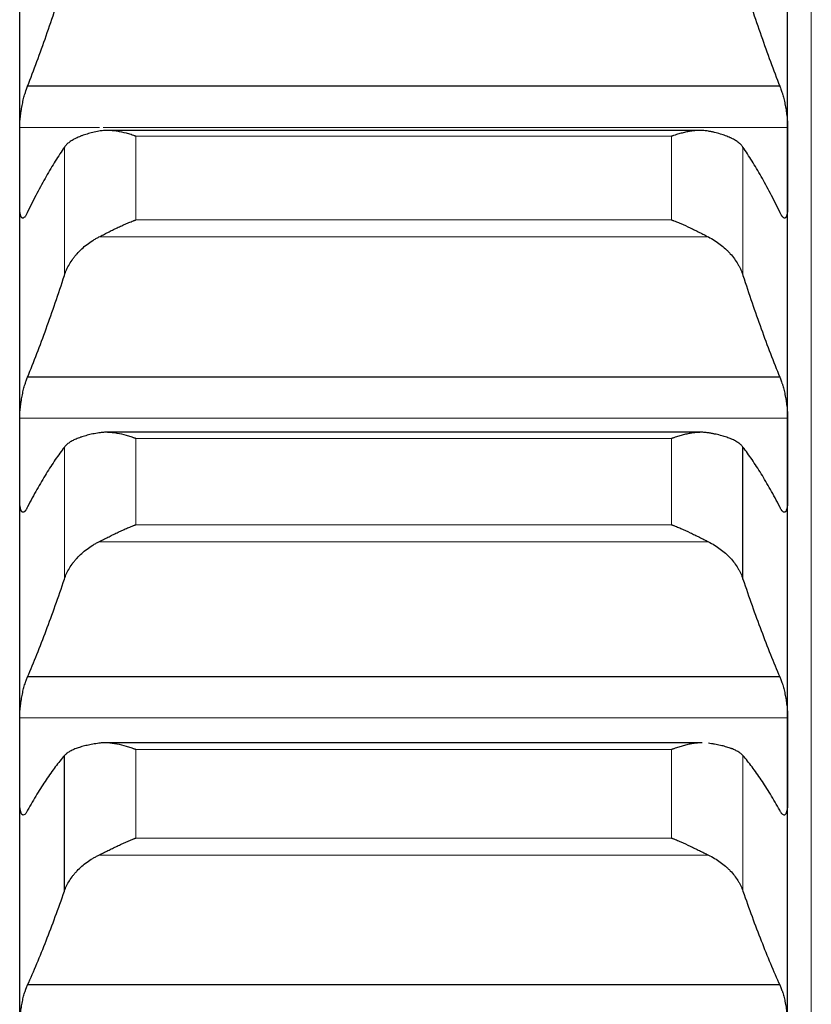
# Model space of a CAD drawing. Header units: inches. Extents: x 0 to 20790, y -12 to 14700.
# Tile 87 of 256: x 8061 to 8115, y 5663 to 5730. Entities that reach past the tile are written whole.
import ezdxf

# ---------------------------------------------------------------- set-up
doc = ezdxf.new("R2010")
doc.units = ezdxf.units.IN
doc.layers.add('1', color=7, linetype='Continuous', true_color=0xffffff)

msp = doc.modelspace()

# ---------------------------------------------------------------- linework, layer by layer
at = {"layer": '1', "color": 110, "linetype": 'Continuous', "lineweight": 13}
for p, q in [((8115.011, 4941.645), (8115.011, 5948.987)), ((8066.813, 5722.478), (8061.414, 5722.478)), ((8113.409, 5722.478), (8067.053, 5722.478)), ((8105.556, 5721.881), (8069.267, 5721.881)), ((8069.267, 5716.211), (8069.267, 5721.881)), ((8105.556, 5716.211), (8105.556, 5721.881)), ((8064.438, 5712.452), (8064.438, 5721.136)), ((8110.385, 5712.452), (8110.385, 5721.136)), ((8105.556, 5716.211), (8069.267, 5716.211)), ((8108.043, 5715.06), (8066.78, 5715.06)), ((8113.409, 5702.782), (8061.414, 5702.782)), ((8064.438, 5691.884), (8064.438, 5700.825)), ((8105.556, 5701.405), (8069.267, 5701.405)), ((8069.267, 5695.567), (8069.267, 5701.405)), ((8105.556, 5695.567), (8105.556, 5701.405)), ((8105.556, 5695.567), (8069.267, 5695.567)), ((8108.043, 5694.415), (8066.78, 5694.415)), ((8113.409, 5682.497), (8061.414, 5682.497)), ((8105.556, 5680.341), (8069.267, 5680.341)), ((8069.267, 5674.344), (8069.267, 5680.341)), ((8105.556, 5674.344), (8105.556, 5680.341)), ((8110.385, 5670.742), (8110.385, 5679.926)), ((8105.556, 5674.344), (8069.267, 5674.344)), ((8108.043, 5673.193), (8066.78, 5673.193))]:
    msp.add_line(p, q, dxfattribs=at)
at = {"layer": '1', "color": 2, "linetype": 'Continuous', "lineweight": 25}
for p, q in [((8061.411, 5719.784), (8061.411, 5738.945)), ((8113.411, 5719.784), (8113.411, 5738.945)), ((8112.874, 5725.276), (8061.949, 5725.276)), ((8107.454, 5722.272), (8067.341, 5722.272)), ((8061.411, 5700.006), (8061.411, 5719.784)), ((8113.411, 5700.006), (8113.411, 5719.784)), ((8112.874, 5705.567), (8061.949, 5705.567)), ((8107.531, 5701.828), (8067.269, 5701.828)), ((8110.385, 5691.884), (8110.385, 5700.825)), ((8061.411, 5679.641), (8061.411, 5700.006)), ((8113.411, 5679.641), (8113.411, 5700.006)), ((8112.874, 5685.262), (8061.949, 5685.262)), ((8107.608, 5680.796), (8067.197, 5680.796)), ((8061.411, 5658.723), (8061.411, 5679.641)), ((8064.438, 5670.742), (8064.438, 5679.926)), ((8113.411, 5658.723), (8113.411, 5679.641)), ((8112.874, 5664.394), (8061.949, 5664.394))]:
    msp.add_line(p, q, dxfattribs=at)
for points in [[(8061.949, 5725.276), (8062.16, 5725.818), (8062.58, 5726.929), (8063.205, 5728.674), (8063.824, 5730.498), (8064.234, 5731.767), (8064.438, 5732.415)], [(8110.385, 5732.415), (8110.589, 5731.767), (8110.999, 5730.498), (8111.618, 5728.674), (8112.243, 5726.929), (8112.663, 5725.818), (8112.874, 5725.276)], [(8061.411, 5719.784), (8061.411, 5720.682), (8061.412, 5721.58), (8061.414, 5722.478)], [(8113.409, 5722.478), (8113.411, 5721.58), (8113.411, 5720.682), (8113.411, 5719.784)], [(8064.438, 5721.136), (8064.234, 5720.842), (8063.824, 5720.217), (8063.205, 5719.175), (8062.58, 5718.027), (8062.16, 5717.191), (8061.949, 5716.756)], [(8112.874, 5716.756), (8112.663, 5717.191), (8112.243, 5718.027), (8111.618, 5719.175), (8110.999, 5720.217), (8110.589, 5720.842), (8110.385, 5721.136)], [(8061.414, 5717.091), (8061.412, 5717.989), (8061.411, 5718.887), (8061.411, 5719.784)], [(8113.411, 5719.784), (8113.411, 5718.887), (8113.411, 5717.989), (8113.409, 5717.091)], [(8061.949, 5705.567), (8062.16, 5706.085), (8062.58, 5707.15), (8063.205, 5708.83), (8063.824, 5710.592), (8064.234, 5711.823), (8064.438, 5712.452)], [(8110.385, 5712.452), (8110.589, 5711.823), (8110.999, 5710.592), (8111.618, 5708.83), (8112.243, 5707.15), (8112.663, 5706.085), (8112.874, 5705.567)], [(8061.411, 5700.006), (8061.411, 5700.931), (8061.412, 5701.857), (8061.414, 5702.782)], [(8113.409, 5702.782), (8113.411, 5701.857), (8113.411, 5700.931), (8113.411, 5700.006)], [(8064.438, 5700.825), (8064.234, 5700.56), (8063.824, 5699.994), (8063.205, 5699.037), (8062.58, 5697.973), (8062.16, 5697.191), (8061.949, 5696.783)], [(8112.874, 5696.783), (8112.663, 5697.191), (8112.243, 5697.973), (8111.618, 5699.037), (8110.999, 5699.994), (8110.589, 5700.56), (8110.385, 5700.825)], [(8061.414, 5697.23), (8061.412, 5698.155), (8061.411, 5699.081), (8061.411, 5700.006)], [(8113.411, 5700.006), (8113.411, 5699.081), (8113.411, 5698.155), (8113.409, 5697.23)], [(8061.949, 5685.262), (8062.16, 5685.756), (8062.58, 5686.773), (8063.205, 5688.386), (8063.824, 5690.084), (8064.234, 5691.274), (8064.438, 5691.884)], [(8110.385, 5691.884), (8110.589, 5691.274), (8110.999, 5690.084), (8111.618, 5688.386), (8112.243, 5686.773), (8112.663, 5685.756), (8112.874, 5685.262)], [(8061.411, 5679.641), (8061.411, 5680.593), (8061.412, 5681.545), (8061.414, 5682.497)], [(8113.409, 5682.497), (8113.411, 5681.545), (8113.411, 5680.593), (8113.411, 5679.641)], [(8061.414, 5676.786), (8061.412, 5677.738), (8061.411, 5678.69), (8061.411, 5679.641)], [(8064.438, 5679.926), (8064.234, 5679.692), (8063.824, 5679.185), (8063.205, 5678.315), (8062.58, 5677.336), (8062.16, 5676.61), (8061.949, 5676.228)], [(8112.874, 5676.228), (8112.663, 5676.61), (8112.243, 5677.336), (8111.618, 5678.315), (8110.999, 5679.185), (8110.589, 5679.692), (8110.385, 5679.926)], [(8113.411, 5679.641), (8113.411, 5678.69), (8113.411, 5677.738), (8113.409, 5676.786)], [(8061.949, 5664.394), (8062.16, 5664.863), (8062.58, 5665.832), (8063.205, 5667.374), (8063.824, 5669.006), (8064.234, 5670.153), (8064.438, 5670.742)], [(8110.385, 5670.742), (8110.589, 5670.153), (8110.999, 5669.006), (8111.618, 5667.374), (8112.243, 5665.832), (8112.663, 5664.863), (8112.874, 5664.394)]]:
    msp.add_open_spline(points, degree=3, dxfattribs=at)
for points, knots in [([(8061.414, 5722.478), (8061.414, 5722.53), (8061.416, 5722.638), (8061.424, 5722.809), (8061.433, 5722.93), (8061.441, 5723.022), (8061.444, 5723.053), (8061.45, 5723.116), (8061.453, 5723.148), (8061.471, 5723.306), (8061.488, 5723.435), (8061.512, 5723.598), (8061.518, 5723.631), (8061.526, 5723.681), (8061.528, 5723.697), (8061.534, 5723.73), (8061.548, 5723.812), (8061.574, 5723.958), (8061.6, 5724.085), (8061.627, 5724.212), (8061.641, 5724.274), (8061.685, 5724.46), (8061.716, 5724.578), (8061.763, 5724.746), (8061.78, 5724.801), (8061.804, 5724.88), (8061.813, 5724.906), (8061.83, 5724.958), (8061.838, 5724.983), (8061.88, 5725.106), (8061.914, 5725.195), (8061.949, 5725.276)], [0, 0, 0, 0, 0.0625, 0.125, 0.1875, 0.1875, 0.21875, 0.21875, 0.25, 0.25, 0.375, 0.375, 0.40625, 0.40625, 0.421875, 0.421875, 0.4375, 0.5, 0.5625, 0.5625, 0.625, 0.625, 0.75, 0.75, 0.8125, 0.8125, 0.84375, 0.84375, 0.875, 0.875, 1, 1, 1, 1]), ([(8112.874, 5725.276), (8112.908, 5725.195), (8112.942, 5725.106), (8112.993, 5724.96), (8113.009, 5724.909), (8113.034, 5724.83), (8113.042, 5724.803), (8113.059, 5724.748), (8113.067, 5724.72), (8113.107, 5724.579), (8113.137, 5724.461), (8113.181, 5724.278), (8113.195, 5724.215), (8113.215, 5724.12), (8113.222, 5724.088), (8113.235, 5724.023), (8113.241, 5723.991), (8113.273, 5723.83), (8113.295, 5723.7), (8113.32, 5723.537), (8113.325, 5723.504), (8113.334, 5723.439), (8113.338, 5723.406), (8113.351, 5723.309), (8113.359, 5723.244), (8113.38, 5723.055), (8113.39, 5722.932), (8113.399, 5722.784), (8113.401, 5722.755), (8113.404, 5722.697), (8113.405, 5722.668), (8113.408, 5722.584), (8113.409, 5722.53), (8113.409, 5722.478)], [0, 0, 0, 0, 0.125, 0.125, 0.1875, 0.1875, 0.21875, 0.21875, 0.25, 0.25, 0.375, 0.375, 0.4375, 0.4375, 0.46875, 0.46875, 0.5, 0.5, 0.625, 0.625, 0.65625, 0.65625, 0.6875, 0.6875, 0.75, 0.75, 0.875, 0.875, 0.90625, 0.90625, 0.9375, 0.9375, 1, 1, 1, 1]), ([(8066.78, 5722.223), (8066.634, 5722.196), (8066.494, 5722.166), (8066.225, 5722.102), (8065.968, 5722.034), (8065.731, 5721.956), (8065.591, 5721.904), (8065.563, 5721.894), (8065.508, 5721.872), (8065.481, 5721.861), (8065.401, 5721.828), (8065.349, 5721.806), (8065.199, 5721.737), (8065.107, 5721.689), (8064.935, 5721.589), (8064.856, 5721.538), (8064.748, 5721.457), (8064.713, 5721.429), (8064.665, 5721.387), (8064.649, 5721.373), (8064.618, 5721.345), (8064.603, 5721.33), (8064.531, 5721.257), (8064.48, 5721.198), (8064.438, 5721.136)], [0, 0, 0, 0, 0.125, 0.125, 0.25, 0.375, 0.375, 0.40625, 0.40625, 0.4375, 0.4375, 0.5, 0.5, 0.625, 0.625, 0.75, 0.75, 0.8125, 0.8125, 0.84375, 0.84375, 0.875, 0.875, 1, 1, 1, 1]), ([(8069.267, 5721.881), (8069.264, 5721.883), (8069.261, 5721.884), (8069.254, 5721.886), (8069.251, 5721.887), (8069.241, 5721.891), (8069.221, 5721.898), (8069.175, 5721.914), (8069.082, 5721.945), (8069.003, 5721.971), (8068.845, 5722.021), (8068.74, 5722.051), (8068.426, 5722.135), (8068.218, 5722.181), (8067.907, 5722.231), (8067.803, 5722.244), (8067.648, 5722.259), (8067.596, 5722.263), (8067.492, 5722.268), (8067.44, 5722.27), (8067.286, 5722.273), (8067.183, 5722.27), (8066.98, 5722.255), (8066.88, 5722.242), (8066.78, 5722.223)], [0, 0, 0, 0, 0.003906, 0.003906, 0.007812, 0.007812, 0.015625, 0.03125, 0.0625, 0.125, 0.125, 0.25, 0.25, 0.5, 0.5, 0.625, 0.625, 0.6875, 0.6875, 0.75, 0.75, 0.875, 0.875, 1, 1, 1, 1]), ([(8108.043, 5722.223), (8107.943, 5722.242), (8107.843, 5722.254), (8107.642, 5722.27), (8107.541, 5722.273), (8107.337, 5722.27), (8107.234, 5722.264), (8107.027, 5722.245), (8106.923, 5722.232), (8106.713, 5722.199), (8106.609, 5722.179), (8106.399, 5722.133), (8106.294, 5722.108), (8106.084, 5722.051), (8105.978, 5722.021), (8105.82, 5721.971), (8105.741, 5721.945), (8105.648, 5721.914), (8105.602, 5721.898), (8105.582, 5721.891), (8105.569, 5721.886), (8105.562, 5721.884), (8105.556, 5721.881)], [0, 0, 0, 0, 0.125, 0.125, 0.25, 0.25, 0.375, 0.375, 0.5, 0.5, 0.625, 0.625, 0.75, 0.75, 0.875, 0.875, 0.9375, 0.96875, 0.984375, 0.992188, 0.992188, 1, 1, 1, 1]), ([(8110.385, 5721.136), (8110.343, 5721.198), (8110.293, 5721.257), (8110.178, 5721.372), (8110.049, 5721.483), (8109.891, 5721.587), (8109.762, 5721.663), (8109.717, 5721.687), (8109.647, 5721.724), (8109.623, 5721.736), (8109.574, 5721.759), (8109.55, 5721.771), (8109.425, 5721.828), (8109.213, 5721.915), (8108.978, 5721.993), (8108.731, 5722.067), (8108.602, 5722.101), (8108.432, 5722.142), (8108.398, 5722.15), (8108.328, 5722.165), (8108.223, 5722.188), (8108.116, 5722.209), (8108.043, 5722.223)], [0, 0, 0, 0, 0.125, 0.125, 0.25, 0.375, 0.375, 0.4375, 0.4375, 0.46875, 0.46875, 0.5, 0.5, 0.625, 0.75, 0.75, 0.875, 0.875, 0.90625, 0.90625, 0.9375, 1, 1, 1, 1]), ([(8061.949, 5716.756), (8061.914, 5716.677), (8061.88, 5716.608), (8061.83, 5716.522), (8061.813, 5716.496), (8061.789, 5716.46), (8061.781, 5716.449), (8061.764, 5716.429), (8061.756, 5716.419), (8061.716, 5716.375), (8061.686, 5716.352), (8061.642, 5716.336), (8061.628, 5716.333), (8061.608, 5716.334), (8061.601, 5716.336), (8061.588, 5716.34), (8061.581, 5716.343), (8061.55, 5716.36), (8061.528, 5716.387), (8061.503, 5716.436), (8061.498, 5716.447), (8061.489, 5716.47), (8061.484, 5716.482), (8061.472, 5716.521), (8061.464, 5716.55), (8061.443, 5716.645), (8061.433, 5716.719), (8061.423, 5716.826), (8061.422, 5716.848), (8061.419, 5716.894), (8061.418, 5716.917), (8061.415, 5716.989), (8061.414, 5717.039), (8061.414, 5717.091)], [0, 0, 0, 0, 0.125, 0.125, 0.1875, 0.1875, 0.21875, 0.21875, 0.25, 0.25, 0.375, 0.375, 0.4375, 0.4375, 0.46875, 0.46875, 0.5, 0.5, 0.625, 0.625, 0.65625, 0.65625, 0.6875, 0.6875, 0.75, 0.75, 0.875, 0.875, 0.90625, 0.90625, 0.9375, 0.9375, 1, 1, 1, 1]), ([(8113.409, 5717.091), (8113.409, 5717.039), (8113.407, 5716.939), (8113.399, 5716.805), (8113.39, 5716.724), (8113.382, 5716.668), (8113.379, 5716.65), (8113.373, 5716.615), (8113.369, 5716.598), (8113.352, 5716.519), (8113.335, 5716.467), (8113.31, 5716.418), (8113.305, 5716.409), (8113.297, 5716.396), (8113.295, 5716.392), (8113.289, 5716.384), (8113.275, 5716.366), (8113.248, 5716.343), (8113.223, 5716.335), (8113.196, 5716.333), (8113.181, 5716.335), (8113.138, 5716.352), (8113.107, 5716.375), (8113.059, 5716.427), (8113.043, 5716.448), (8113.018, 5716.483), (8113.01, 5716.495), (8112.993, 5716.522), (8112.985, 5716.535), (8112.943, 5716.608), (8112.908, 5716.677), (8112.874, 5716.756)], [0, 0, 0, 0, 0.0625, 0.125, 0.1875, 0.1875, 0.21875, 0.21875, 0.25, 0.25, 0.375, 0.375, 0.40625, 0.40625, 0.421875, 0.421875, 0.4375, 0.5, 0.5625, 0.5625, 0.625, 0.625, 0.75, 0.75, 0.8125, 0.8125, 0.84375, 0.84375, 0.875, 0.875, 1, 1, 1, 1]), ([(8066.78, 5715.06), (8066.88, 5715.111), (8066.98, 5715.162), (8067.181, 5715.266), (8067.282, 5715.318), (8067.486, 5715.422), (8067.589, 5715.473), (8067.795, 5715.576), (8067.9, 5715.627), (8068.109, 5715.727), (8068.214, 5715.776), (8068.424, 5715.871), (8068.529, 5715.917), (8068.739, 5716.007), (8068.844, 5716.05), (8069.003, 5716.112), (8069.082, 5716.143), (8069.175, 5716.177), (8069.221, 5716.194), (8069.241, 5716.202), (8069.254, 5716.206), (8069.261, 5716.209), (8069.267, 5716.211)], [0, 0, 0, 0, 0.125, 0.125, 0.25, 0.25, 0.375, 0.375, 0.5, 0.5, 0.625, 0.625, 0.75, 0.75, 0.875, 0.875, 0.9375, 0.96875, 0.984375, 0.992187, 0.992187, 1, 1, 1, 1]), ([(8105.556, 5716.211), (8105.559, 5716.21), (8105.562, 5716.209), (8105.569, 5716.206), (8105.572, 5716.205), (8105.582, 5716.202), (8105.602, 5716.194), (8105.648, 5716.177), (8105.741, 5716.143), (8105.82, 5716.112), (8105.978, 5716.05), (8106.083, 5716.007), (8106.397, 5715.874), (8106.605, 5715.779), (8106.916, 5715.63), (8107.02, 5715.58), (8107.175, 5715.503), (8107.227, 5715.477), (8107.33, 5715.425), (8107.382, 5715.398), (8107.537, 5715.319), (8107.64, 5715.267), (8107.843, 5715.162), (8107.943, 5715.111), (8108.043, 5715.06)], [0, 0, 0, 0, 0.003906, 0.003906, 0.007812, 0.007812, 0.015625, 0.03125, 0.0625, 0.125, 0.125, 0.25, 0.25, 0.5, 0.5, 0.625, 0.625, 0.6875, 0.6875, 0.75, 0.75, 0.875, 0.875, 1, 1, 1, 1]), ([(8064.438, 5712.452), (8064.48, 5712.584), (8064.53, 5712.713), (8064.645, 5712.968), (8064.774, 5713.218), (8064.932, 5713.46), (8065.061, 5713.638), (8065.106, 5713.697), (8065.176, 5713.784), (8065.2, 5713.813), (8065.249, 5713.87), (8065.273, 5713.898), (8065.398, 5714.038), (8065.609, 5714.254), (8065.845, 5714.453), (8066.092, 5714.643), (8066.221, 5714.734), (8066.391, 5714.841), (8066.425, 5714.862), (8066.495, 5714.904), (8066.599, 5714.965), (8066.707, 5715.023), (8066.78, 5715.06)], [0, 0, 0, 0, 0.125, 0.125, 0.25, 0.375, 0.375, 0.4375, 0.4375, 0.46875, 0.46875, 0.5, 0.5, 0.625, 0.75, 0.75, 0.875, 0.875, 0.90625, 0.90625, 0.9375, 1, 1, 1, 1]), ([(8108.043, 5715.06), (8108.189, 5714.986), (8108.329, 5714.906), (8108.598, 5714.736), (8108.855, 5714.557), (8109.091, 5714.358), (8109.232, 5714.227), (8109.26, 5714.201), (8109.315, 5714.147), (8109.342, 5714.12), (8109.422, 5714.039), (8109.474, 5713.983), (8109.624, 5713.815), (8109.716, 5713.7), (8109.888, 5713.465), (8109.967, 5713.344), (8110.075, 5713.159), (8110.109, 5713.097), (8110.158, 5713.002), (8110.174, 5712.97), (8110.205, 5712.907), (8110.22, 5712.874), (8110.292, 5712.714), (8110.343, 5712.584), (8110.385, 5712.452)], [0, 0, 0, 0, 0.125, 0.125, 0.25, 0.375, 0.375, 0.40625, 0.40625, 0.4375, 0.4375, 0.5, 0.5, 0.625, 0.625, 0.75, 0.75, 0.8125, 0.8125, 0.84375, 0.84375, 0.875, 0.875, 1, 1, 1, 1]), ([(8061.414, 5702.782), (8061.414, 5702.836), (8061.416, 5702.947), (8061.424, 5703.122), (8061.433, 5703.245), (8061.441, 5703.339), (8061.444, 5703.371), (8061.45, 5703.434), (8061.453, 5703.466), (8061.471, 5703.626), (8061.488, 5703.756), (8061.512, 5703.92), (8061.518, 5703.952), (8061.526, 5704.002), (8061.528, 5704.018), (8061.534, 5704.051), (8061.548, 5704.133), (8061.574, 5704.278), (8061.6, 5704.405), (8061.627, 5704.53), (8061.641, 5704.592), (8061.685, 5704.775), (8061.716, 5704.891), (8061.763, 5705.055), (8061.78, 5705.108), (8061.804, 5705.185), (8061.813, 5705.211), (8061.83, 5705.26), (8061.838, 5705.285), (8061.88, 5705.404), (8061.914, 5705.49), (8061.949, 5705.567)], [0, 0, 0, 0, 0.0625, 0.125, 0.1875, 0.1875, 0.21875, 0.21875, 0.25, 0.25, 0.375, 0.375, 0.40625, 0.40625, 0.421875, 0.421875, 0.4375, 0.5, 0.5625, 0.5625, 0.625, 0.625, 0.75, 0.75, 0.8125, 0.8125, 0.84375, 0.84375, 0.875, 0.875, 1, 1, 1, 1]), ([(8112.874, 5705.567), (8112.908, 5705.49), (8112.942, 5705.404), (8112.993, 5705.263), (8113.009, 5705.213), (8113.034, 5705.136), (8113.042, 5705.11), (8113.059, 5705.057), (8113.067, 5705.029), (8113.107, 5704.892), (8113.137, 5704.776), (8113.181, 5704.595), (8113.195, 5704.534), (8113.215, 5704.439), (8113.222, 5704.407), (8113.235, 5704.343), (8113.241, 5704.311), (8113.273, 5704.151), (8113.295, 5704.021), (8113.32, 5703.858), (8113.325, 5703.825), (8113.334, 5703.76), (8113.338, 5703.727), (8113.351, 5703.628), (8113.359, 5703.564), (8113.38, 5703.372), (8113.39, 5703.248), (8113.399, 5703.097), (8113.401, 5703.067), (8113.404, 5703.007), (8113.405, 5702.978), (8113.408, 5702.892), (8113.409, 5702.836), (8113.409, 5702.782)], [0, 0, 0, 0, 0.125, 0.125, 0.1875, 0.1875, 0.21875, 0.21875, 0.25, 0.25, 0.375, 0.375, 0.4375, 0.4375, 0.46875, 0.46875, 0.5, 0.5, 0.625, 0.625, 0.65625, 0.65625, 0.6875, 0.6875, 0.75, 0.75, 0.875, 0.875, 0.90625, 0.90625, 0.9375, 0.9375, 1, 1, 1, 1]), ([(8066.78, 5701.791), (8066.634, 5701.767), (8066.494, 5701.741), (8066.225, 5701.685), (8065.968, 5701.625), (8065.731, 5701.556), (8065.591, 5701.51), (8065.563, 5701.501), (8065.508, 5701.482), (8065.481, 5701.472), (8065.401, 5701.443), (8065.349, 5701.423), (8065.199, 5701.362), (8065.107, 5701.319), (8064.935, 5701.231), (8064.856, 5701.185), (8064.748, 5701.112), (8064.713, 5701.088), (8064.665, 5701.05), (8064.649, 5701.038), (8064.618, 5701.012), (8064.603, 5700.999), (8064.531, 5700.934), (8064.48, 5700.88), (8064.438, 5700.825)], [0, 0, 0, 0, 0.125, 0.125, 0.25, 0.375, 0.375, 0.40625, 0.40625, 0.4375, 0.4375, 0.5, 0.5, 0.625, 0.625, 0.75, 0.75, 0.8125, 0.8125, 0.84375, 0.84375, 0.875, 0.875, 1, 1, 1, 1]), ([(8069.267, 5701.405), (8069.264, 5701.407), (8069.261, 5701.408), (8069.254, 5701.41), (8069.251, 5701.411), (8069.241, 5701.415), (8069.221, 5701.422), (8069.175, 5701.439), (8069.082, 5701.471), (8069.003, 5701.498), (8068.845, 5701.55), (8068.74, 5701.582), (8068.426, 5701.67), (8068.218, 5701.719), (8067.907, 5701.775), (8067.803, 5701.79), (8067.648, 5701.807), (8067.596, 5701.812), (8067.492, 5701.82), (8067.44, 5701.823), (8067.286, 5701.829), (8067.183, 5701.828), (8066.98, 5701.817), (8066.88, 5701.807), (8066.78, 5701.791)], [0, 0, 0, 0, 0.003906, 0.003906, 0.007812, 0.007812, 0.015625, 0.03125, 0.0625, 0.125, 0.125, 0.25, 0.25, 0.5, 0.5, 0.625, 0.625, 0.6875, 0.6875, 0.75, 0.75, 0.875, 0.875, 1, 1, 1, 1]), ([(8108.043, 5701.791), (8107.943, 5701.807), (8107.843, 5701.817), (8107.642, 5701.828), (8107.541, 5701.829), (8107.337, 5701.822), (8107.234, 5701.814), (8107.027, 5701.791), (8106.923, 5701.776), (8106.713, 5701.739), (8106.609, 5701.717), (8106.399, 5701.668), (8106.294, 5701.641), (8106.084, 5701.582), (8105.978, 5701.55), (8105.82, 5701.498), (8105.741, 5701.471), (8105.648, 5701.439), (8105.602, 5701.422), (8105.582, 5701.415), (8105.569, 5701.41), (8105.562, 5701.408), (8105.556, 5701.405)], [0, 0, 0, 0, 0.125, 0.125, 0.25, 0.25, 0.375, 0.375, 0.5, 0.5, 0.625, 0.625, 0.75, 0.75, 0.875, 0.875, 0.9375, 0.96875, 0.984375, 0.992188, 0.992188, 1, 1, 1, 1]), ([(8110.385, 5700.825), (8110.343, 5700.88), (8110.293, 5700.934), (8110.178, 5701.037), (8110.049, 5701.136), (8109.891, 5701.229), (8109.762, 5701.296), (8109.717, 5701.318), (8109.647, 5701.35), (8109.623, 5701.361), (8109.574, 5701.382), (8109.55, 5701.392), (8109.425, 5701.443), (8109.213, 5701.52), (8108.978, 5701.589), (8108.731, 5701.654), (8108.602, 5701.684), (8108.432, 5701.719), (8108.398, 5701.726), (8108.328, 5701.74), (8108.223, 5701.76), (8108.116, 5701.779), (8108.043, 5701.791)], [0, 0, 0, 0, 0.125, 0.125, 0.25, 0.375, 0.375, 0.4375, 0.4375, 0.46875, 0.46875, 0.5, 0.5, 0.625, 0.75, 0.75, 0.875, 0.875, 0.90625, 0.90625, 0.9375, 1, 1, 1, 1]), ([(8061.949, 5696.783), (8061.914, 5696.707), (8061.88, 5696.643), (8061.83, 5696.564), (8061.813, 5696.54), (8061.789, 5696.508), (8061.781, 5696.499), (8061.764, 5696.48), (8061.756, 5696.472), (8061.716, 5696.434), (8061.686, 5696.416), (8061.642, 5696.408), (8061.628, 5696.408), (8061.608, 5696.413), (8061.601, 5696.415), (8061.588, 5696.422), (8061.581, 5696.426), (8061.55, 5696.451), (8061.528, 5696.482), (8061.503, 5696.538), (8061.498, 5696.55), (8061.489, 5696.575), (8061.484, 5696.588), (8061.472, 5696.631), (8061.464, 5696.662), (8061.443, 5696.764), (8061.433, 5696.842), (8061.423, 5696.955), (8061.422, 5696.978), (8061.419, 5697.025), (8061.418, 5697.049), (8061.415, 5697.124), (8061.414, 5697.176), (8061.414, 5697.23)], [0, 0, 0, 0, 0.125, 0.125, 0.1875, 0.1875, 0.21875, 0.21875, 0.25, 0.25, 0.375, 0.375, 0.4375, 0.4375, 0.46875, 0.46875, 0.5, 0.5, 0.625, 0.625, 0.65625, 0.65625, 0.6875, 0.6875, 0.75, 0.75, 0.875, 0.875, 0.90625, 0.90625, 0.9375, 0.9375, 1, 1, 1, 1]), ([(8113.409, 5697.23), (8113.409, 5697.176), (8113.407, 5697.073), (8113.399, 5696.932), (8113.39, 5696.848), (8113.382, 5696.788), (8113.379, 5696.769), (8113.373, 5696.732), (8113.369, 5696.714), (8113.352, 5696.629), (8113.335, 5696.573), (8113.31, 5696.517), (8113.305, 5696.506), (8113.297, 5696.492), (8113.295, 5696.487), (8113.289, 5696.478), (8113.275, 5696.457), (8113.248, 5696.428), (8113.223, 5696.415), (8113.196, 5696.408), (8113.181, 5696.408), (8113.138, 5696.416), (8113.107, 5696.434), (8113.059, 5696.479), (8113.043, 5696.497), (8113.018, 5696.528), (8113.01, 5696.54), (8112.993, 5696.564), (8112.985, 5696.576), (8112.943, 5696.643), (8112.908, 5696.707), (8112.874, 5696.783)], [0, 0, 0, 0, 0.0625, 0.125, 0.1875, 0.1875, 0.21875, 0.21875, 0.25, 0.25, 0.375, 0.375, 0.40625, 0.40625, 0.421875, 0.421875, 0.4375, 0.5, 0.5625, 0.5625, 0.625, 0.625, 0.75, 0.75, 0.8125, 0.8125, 0.84375, 0.84375, 0.875, 0.875, 1, 1, 1, 1]), ([(8066.78, 5694.415), (8066.88, 5694.464), (8066.98, 5694.515), (8067.181, 5694.617), (8067.282, 5694.668), (8067.486, 5694.771), (8067.589, 5694.822), (8067.795, 5694.924), (8067.9, 5694.975), (8068.109, 5695.075), (8068.214, 5695.125), (8068.424, 5695.221), (8068.529, 5695.267), (8068.739, 5695.358), (8068.844, 5695.402), (8069.003, 5695.466), (8069.082, 5695.497), (8069.175, 5695.532), (8069.221, 5695.55), (8069.241, 5695.557), (8069.254, 5695.562), (8069.261, 5695.564), (8069.267, 5695.567)], [0, 0, 0, 0, 0.125, 0.125, 0.25, 0.25, 0.375, 0.375, 0.5, 0.5, 0.625, 0.625, 0.75, 0.75, 0.875, 0.875, 0.9375, 0.96875, 0.984375, 0.992188, 0.992188, 1, 1, 1, 1]), ([(8105.556, 5695.567), (8105.559, 5695.566), (8105.562, 5695.564), (8105.569, 5695.562), (8105.572, 5695.561), (8105.582, 5695.557), (8105.602, 5695.55), (8105.648, 5695.532), (8105.741, 5695.497), (8105.82, 5695.466), (8105.978, 5695.402), (8106.083, 5695.358), (8106.397, 5695.223), (8106.605, 5695.127), (8106.916, 5694.979), (8107.02, 5694.928), (8107.175, 5694.851), (8107.227, 5694.826), (8107.33, 5694.774), (8107.382, 5694.748), (8107.537, 5694.67), (8107.64, 5694.618), (8107.843, 5694.515), (8107.943, 5694.464), (8108.043, 5694.415)], [0, 0, 0, 0, 0.003906, 0.003906, 0.007813, 0.007813, 0.015625, 0.03125, 0.0625, 0.125, 0.125, 0.25, 0.25, 0.5, 0.5, 0.625, 0.625, 0.6875, 0.6875, 0.75, 0.75, 0.875, 0.875, 1, 1, 1, 1]), ([(8064.438, 5691.884), (8064.48, 5692.011), (8064.53, 5692.136), (8064.645, 5692.383), (8064.774, 5692.626), (8064.932, 5692.861), (8065.061, 5693.033), (8065.106, 5693.09), (8065.176, 5693.175), (8065.2, 5693.203), (8065.249, 5693.259), (8065.273, 5693.286), (8065.398, 5693.422), (8065.609, 5693.632), (8065.845, 5693.825), (8066.092, 5694.01), (8066.221, 5694.098), (8066.391, 5694.202), (8066.425, 5694.223), (8066.495, 5694.263), (8066.599, 5694.323), (8066.707, 5694.379), (8066.78, 5694.415)], [0, 0, 0, 0, 0.125, 0.125, 0.25, 0.375, 0.375, 0.4375, 0.4375, 0.46875, 0.46875, 0.5, 0.5, 0.625, 0.75, 0.75, 0.875, 0.875, 0.90625, 0.90625, 0.9375, 1, 1, 1, 1]), ([(8108.043, 5694.415), (8108.189, 5694.343), (8108.329, 5694.265), (8108.598, 5694.101), (8108.855, 5693.926), (8109.091, 5693.733), (8109.232, 5693.606), (8109.26, 5693.58), (8109.315, 5693.528), (8109.342, 5693.502), (8109.422, 5693.422), (8109.474, 5693.369), (8109.624, 5693.206), (8109.716, 5693.094), (8109.888, 5692.865), (8109.967, 5692.748), (8110.075, 5692.569), (8110.109, 5692.508), (8110.158, 5692.416), (8110.174, 5692.386), (8110.205, 5692.324), (8110.22, 5692.293), (8110.292, 5692.137), (8110.343, 5692.011), (8110.385, 5691.884)], [0, 0, 0, 0, 0.125, 0.125, 0.25, 0.375, 0.375, 0.40625, 0.40625, 0.4375, 0.4375, 0.5, 0.5, 0.625, 0.625, 0.75, 0.75, 0.8125, 0.8125, 0.84375, 0.84375, 0.875, 0.875, 1, 1, 1, 1]), ([(8061.414, 5682.497), (8061.414, 5682.552), (8061.416, 5682.666), (8061.424, 5682.844), (8061.433, 5682.969), (8061.441, 5683.064), (8061.444, 5683.096), (8061.45, 5683.16), (8061.453, 5683.193), (8061.471, 5683.354), (8061.488, 5683.484), (8061.512, 5683.648), (8061.518, 5683.681), (8061.526, 5683.73), (8061.528, 5683.747), (8061.534, 5683.78), (8061.548, 5683.861), (8061.574, 5684.006), (8061.6, 5684.131), (8061.627, 5684.255), (8061.641, 5684.316), (8061.685, 5684.497), (8061.716, 5684.61), (8061.763, 5684.77), (8061.78, 5684.821), (8061.804, 5684.896), (8061.813, 5684.921), (8061.83, 5684.969), (8061.838, 5684.992), (8061.88, 5685.107), (8061.914, 5685.189), (8061.949, 5685.262)], [0, 0, 0, 0, 0.0625, 0.125, 0.1875, 0.1875, 0.21875, 0.21875, 0.25, 0.25, 0.375, 0.375, 0.40625, 0.40625, 0.421875, 0.421875, 0.4375, 0.5, 0.5625, 0.5625, 0.625, 0.625, 0.75, 0.75, 0.8125, 0.8125, 0.84375, 0.84375, 0.875, 0.875, 1, 1, 1, 1]), ([(8112.874, 5685.262), (8112.908, 5685.189), (8112.942, 5685.107), (8112.993, 5684.971), (8113.009, 5684.924), (8113.034, 5684.849), (8113.042, 5684.823), (8113.059, 5684.771), (8113.067, 5684.745), (8113.107, 5684.611), (8113.137, 5684.498), (8113.181, 5684.319), (8113.195, 5684.258), (8113.215, 5684.165), (8113.222, 5684.133), (8113.235, 5684.07), (8113.241, 5684.038), (8113.273, 5683.879), (8113.295, 5683.75), (8113.32, 5683.587), (8113.325, 5683.554), (8113.334, 5683.488), (8113.338, 5683.455), (8113.351, 5683.356), (8113.359, 5683.291), (8113.38, 5683.098), (8113.39, 5682.972), (8113.399, 5682.818), (8113.401, 5682.787), (8113.404, 5682.727), (8113.405, 5682.697), (8113.408, 5682.609), (8113.409, 5682.552), (8113.409, 5682.497)], [0, 0, 0, 0, 0.125, 0.125, 0.1875, 0.1875, 0.21875, 0.21875, 0.25, 0.25, 0.375, 0.375, 0.4375, 0.4375, 0.46875, 0.46875, 0.5, 0.5, 0.625, 0.625, 0.65625, 0.65625, 0.6875, 0.6875, 0.75, 0.75, 0.875, 0.875, 0.90625, 0.90625, 0.9375, 0.9375, 1, 1, 1, 1]), ([(8066.78, 5680.769), (8066.634, 5680.749), (8066.494, 5680.727), (8066.225, 5680.678), (8065.968, 5680.627), (8065.731, 5680.567), (8065.591, 5680.527), (8065.563, 5680.519), (8065.508, 5680.503), (8065.481, 5680.495), (8065.401, 5680.469), (8065.349, 5680.452), (8065.199, 5680.399), (8065.107, 5680.362), (8064.935, 5680.284), (8064.856, 5680.244), (8064.748, 5680.18), (8064.713, 5680.158), (8064.665, 5680.125), (8064.649, 5680.114), (8064.618, 5680.092), (8064.603, 5680.08), (8064.531, 5680.023), (8064.48, 5679.975), (8064.438, 5679.926)], [0, 0, 0, 0, 0.125, 0.125, 0.25, 0.375, 0.375, 0.40625, 0.40625, 0.4375, 0.4375, 0.5, 0.5, 0.625, 0.625, 0.75, 0.75, 0.8125, 0.8125, 0.84375, 0.84375, 0.875, 0.875, 1, 1, 1, 1]), ([(8069.267, 5680.341), (8069.264, 5680.342), (8069.261, 5680.343), (8069.254, 5680.346), (8069.251, 5680.347), (8069.241, 5680.351), (8069.221, 5680.358), (8069.175, 5680.375), (8069.082, 5680.409), (8068.897, 5680.473), (8068.74, 5680.523), (8068.426, 5680.616), (8068.218, 5680.669), (8067.907, 5680.729), (8067.803, 5680.747), (8067.648, 5680.767), (8067.596, 5680.773), (8067.492, 5680.783), (8067.44, 5680.787), (8067.286, 5680.796), (8067.183, 5680.798), (8066.98, 5680.791), (8066.88, 5680.783), (8066.78, 5680.769)], [0, 0, 0, 0, 0.003906, 0.003906, 0.007813, 0.007813, 0.015625, 0.03125, 0.0625, 0.125, 0.25, 0.25, 0.5, 0.5, 0.625, 0.625, 0.6875, 0.6875, 0.75, 0.75, 0.875, 0.875, 1, 1, 1, 1]), ([(8107.616, 5680.796), (8107.557, 5680.796), (8107.498, 5680.794), (8107.337, 5680.785), (8107.234, 5680.775), (8107.027, 5680.748), (8106.923, 5680.731), (8106.713, 5680.69), (8106.609, 5680.667), (8106.399, 5680.615), (8106.294, 5680.586), (8106.084, 5680.523), (8105.978, 5680.49), (8105.82, 5680.436), (8105.741, 5680.409), (8105.648, 5680.375), (8105.602, 5680.358), (8105.582, 5680.351), (8105.569, 5680.346), (8105.562, 5680.343), (8105.556, 5680.341)], [0, 0, 0, 0, 0.088683, 0.088683, 0.240569, 0.240569, 0.392455, 0.392455, 0.544341, 0.544341, 0.696228, 0.696228, 0.848114, 0.848114, 0.924057, 0.962028, 0.981014, 0.990507, 0.990507, 1, 1, 1, 1]), ([(8110.385, 5679.926), (8110.343, 5679.975), (8110.293, 5680.023), (8110.178, 5680.114), (8110.049, 5680.201), (8109.891, 5680.282), (8109.762, 5680.341), (8109.717, 5680.36), (8109.647, 5680.388), (8109.623, 5680.398), (8109.574, 5680.416), (8109.55, 5680.425), (8109.425, 5680.469), (8109.213, 5680.536), (8108.978, 5680.596), (8108.731, 5680.651), (8108.602, 5680.678), (8108.432, 5680.708), (8108.398, 5680.714), (8108.328, 5680.726), (8108.223, 5680.743), (8108.116, 5680.759), (8108.043, 5680.769)], [0, 0, 0, 0, 0.125, 0.125, 0.25, 0.375, 0.375, 0.4375, 0.4375, 0.46875, 0.46875, 0.5, 0.5, 0.625, 0.75, 0.75, 0.875, 0.875, 0.90625, 0.90625, 0.9375, 1, 1, 1, 1]), ([(8061.949, 5676.228), (8061.914, 5676.157), (8061.88, 5676.098), (8061.83, 5676.025), (8061.813, 5676.004), (8061.789, 5675.976), (8061.781, 5675.967), (8061.764, 5675.952), (8061.756, 5675.944), (8061.716, 5675.913), (8061.686, 5675.9), (8061.642, 5675.899), (8061.628, 5675.902), (8061.608, 5675.911), (8061.601, 5675.915), (8061.588, 5675.924), (8061.581, 5675.929), (8061.55, 5675.96), (8061.528, 5675.997), (8061.503, 5676.058), (8061.498, 5676.072), (8061.489, 5676.099), (8061.484, 5676.114), (8061.472, 5676.16), (8061.464, 5676.194), (8061.443, 5676.302), (8061.433, 5676.385), (8061.423, 5676.502), (8061.422, 5676.526), (8061.419, 5676.575), (8061.418, 5676.6), (8061.415, 5676.677), (8061.414, 5676.731), (8061.414, 5676.786)], [0, 0, 0, 0, 0.125, 0.125, 0.1875, 0.1875, 0.21875, 0.21875, 0.25, 0.25, 0.375, 0.375, 0.4375, 0.4375, 0.46875, 0.46875, 0.5, 0.5, 0.625, 0.625, 0.65625, 0.65625, 0.6875, 0.6875, 0.75, 0.75, 0.875, 0.875, 0.90625, 0.90625, 0.9375, 0.9375, 1, 1, 1, 1]), ([(8113.409, 5676.786), (8113.409, 5676.731), (8113.407, 5676.624), (8113.399, 5676.478), (8113.39, 5676.39), (8113.382, 5676.327), (8113.379, 5676.307), (8113.373, 5676.268), (8113.369, 5676.249), (8113.352, 5676.158), (8113.335, 5676.097), (8113.31, 5676.035), (8113.305, 5676.024), (8113.297, 5676.007), (8113.295, 5676.002), (8113.289, 5675.992), (8113.275, 5675.967), (8113.248, 5675.933), (8113.223, 5675.914), (8113.196, 5675.902), (8113.181, 5675.899), (8113.138, 5675.9), (8113.107, 5675.913), (8113.059, 5675.95), (8113.043, 5675.966), (8113.018, 5675.994), (8113.01, 5676.004), (8112.993, 5676.025), (8112.985, 5676.037), (8112.943, 5676.098), (8112.908, 5676.157), (8112.874, 5676.228)], [0, 0, 0, 0, 0.0625, 0.125, 0.1875, 0.1875, 0.21875, 0.21875, 0.25, 0.25, 0.375, 0.375, 0.40625, 0.40625, 0.421875, 0.421875, 0.4375, 0.5, 0.5625, 0.5625, 0.625, 0.625, 0.75, 0.75, 0.8125, 0.8125, 0.84375, 0.84375, 0.875, 0.875, 1, 1, 1, 1]), ([(8066.78, 5673.193), (8066.88, 5673.241), (8066.98, 5673.29), (8067.181, 5673.39), (8067.282, 5673.441), (8067.486, 5673.542), (8067.589, 5673.593), (8067.795, 5673.694), (8067.9, 5673.745), (8068.109, 5673.846), (8068.214, 5673.895), (8068.424, 5673.991), (8068.529, 5674.039), (8068.739, 5674.131), (8068.844, 5674.175), (8069.003, 5674.24), (8069.082, 5674.272), (8069.175, 5674.308), (8069.221, 5674.326), (8069.241, 5674.334), (8069.254, 5674.339), (8069.261, 5674.341), (8069.267, 5674.344)], [0, 0, 0, 0, 0.125, 0.125, 0.25, 0.25, 0.375, 0.375, 0.5, 0.5, 0.625, 0.625, 0.75, 0.75, 0.875, 0.875, 0.9375, 0.96875, 0.984375, 0.992187, 0.992187, 1, 1, 1, 1]), ([(8105.556, 5674.344), (8105.559, 5674.342), (8105.562, 5674.341), (8105.569, 5674.339), (8105.572, 5674.337), (8105.582, 5674.334), (8105.602, 5674.326), (8105.648, 5674.308), (8105.741, 5674.272), (8105.82, 5674.24), (8105.978, 5674.175), (8106.083, 5674.131), (8106.397, 5673.994), (8106.605, 5673.897), (8106.916, 5673.749), (8107.02, 5673.698), (8107.175, 5673.622), (8107.227, 5673.596), (8107.33, 5673.545), (8107.382, 5673.519), (8107.537, 5673.442), (8107.64, 5673.391), (8107.843, 5673.291), (8107.943, 5673.241), (8108.043, 5673.193)], [0, 0, 0, 0, 0.003906, 0.003906, 0.007812, 0.007812, 0.015625, 0.03125, 0.0625, 0.125, 0.125, 0.25, 0.25, 0.5, 0.5, 0.625, 0.625, 0.6875, 0.6875, 0.75, 0.75, 0.875, 0.875, 1, 1, 1, 1]), ([(8064.438, 5670.742), (8064.48, 5670.865), (8064.53, 5670.986), (8064.645, 5671.225), (8064.774, 5671.46), (8064.932, 5671.687), (8065.061, 5671.854), (8065.106, 5671.909), (8065.176, 5671.991), (8065.2, 5672.018), (8065.249, 5672.072), (8065.273, 5672.099), (8065.398, 5672.231), (8065.609, 5672.434), (8065.845, 5672.621), (8066.092, 5672.8), (8066.221, 5672.886), (8066.391, 5672.987), (8066.425, 5673.007), (8066.495, 5673.046), (8066.599, 5673.103), (8066.707, 5673.158), (8066.78, 5673.193)], [0, 0, 0, 0, 0.125, 0.125, 0.25, 0.375, 0.375, 0.4375, 0.4375, 0.46875, 0.46875, 0.5, 0.5, 0.625, 0.75, 0.75, 0.875, 0.875, 0.90625, 0.90625, 0.9375, 1, 1, 1, 1]), ([(8108.043, 5673.193), (8108.189, 5673.123), (8108.329, 5673.048), (8108.598, 5672.888), (8108.855, 5672.719), (8109.091, 5672.531), (8109.232, 5672.408), (8109.26, 5672.383), (8109.315, 5672.333), (8109.342, 5672.308), (8109.422, 5672.231), (8109.474, 5672.179), (8109.624, 5672.021), (8109.716, 5671.912), (8109.888, 5671.691), (8109.967, 5671.578), (8110.075, 5671.404), (8110.109, 5671.346), (8110.158, 5671.257), (8110.174, 5671.227), (8110.205, 5671.167), (8110.22, 5671.137), (8110.292, 5670.987), (8110.343, 5670.865), (8110.385, 5670.742)], [0, 0, 0, 0, 0.125, 0.125, 0.25, 0.375, 0.375, 0.40625, 0.40625, 0.4375, 0.4375, 0.5, 0.5, 0.625, 0.625, 0.75, 0.75, 0.8125, 0.8125, 0.84375, 0.84375, 0.875, 0.875, 1, 1, 1, 1]), ([(8061.414, 5661.653), (8061.414, 5661.71), (8061.416, 5661.826), (8061.424, 5662.008), (8061.433, 5662.134), (8061.441, 5662.23), (8061.444, 5662.263), (8061.45, 5662.328), (8061.453, 5662.36), (8061.471, 5662.523), (8061.488, 5662.653), (8061.512, 5662.817), (8061.518, 5662.85), (8061.526, 5662.899), (8061.528, 5662.915), (8061.534, 5662.948), (8061.548, 5663.029), (8061.574, 5663.173), (8061.6, 5663.297), (8061.627, 5663.419), (8061.641, 5663.479), (8061.685, 5663.657), (8061.716, 5663.767), (8061.763, 5663.923), (8061.78, 5663.973), (8061.804, 5664.045), (8061.813, 5664.069), (8061.83, 5664.115), (8061.838, 5664.138), (8061.88, 5664.248), (8061.914, 5664.326), (8061.949, 5664.394)], [0, 0, 0, 0, 0.0625, 0.125, 0.1875, 0.1875, 0.21875, 0.21875, 0.25, 0.25, 0.375, 0.375, 0.40625, 0.40625, 0.421875, 0.421875, 0.4375, 0.5, 0.5625, 0.5625, 0.625, 0.625, 0.75, 0.75, 0.8125, 0.8125, 0.84375, 0.84375, 0.875, 0.875, 1, 1, 1, 1]), ([(8112.874, 5664.394), (8112.908, 5664.326), (8112.942, 5664.248), (8112.993, 5664.117), (8113.009, 5664.072), (8113.034, 5663.999), (8113.042, 5663.975), (8113.059, 5663.924), (8113.067, 5663.899), (8113.107, 5663.768), (8113.137, 5663.657), (8113.181, 5663.482), (8113.195, 5663.422), (8113.215, 5663.33), (8113.222, 5663.299), (8113.235, 5663.236), (8113.241, 5663.205), (8113.273, 5663.047), (8113.295, 5662.919), (8113.32, 5662.755), (8113.325, 5662.723), (8113.334, 5662.657), (8113.338, 5662.623), (8113.351, 5662.524), (8113.359, 5662.459), (8113.38, 5662.265), (8113.39, 5662.137), (8113.399, 5661.981), (8113.401, 5661.95), (8113.404, 5661.888), (8113.405, 5661.858), (8113.408, 5661.768), (8113.409, 5661.71), (8113.409, 5661.653)], [0, 0, 0, 0, 0.125, 0.125, 0.1875, 0.1875, 0.21875, 0.21875, 0.25, 0.25, 0.375, 0.375, 0.4375, 0.4375, 0.46875, 0.46875, 0.5, 0.5, 0.625, 0.625, 0.65625, 0.65625, 0.6875, 0.6875, 0.75, 0.75, 0.875, 0.875, 0.90625, 0.90625, 0.9375, 0.9375, 1, 1, 1, 1])]:
    msp.add_open_spline(points, degree=3, knots=knots, dxfattribs=at)

doc.saveas('drawing.dxf')
